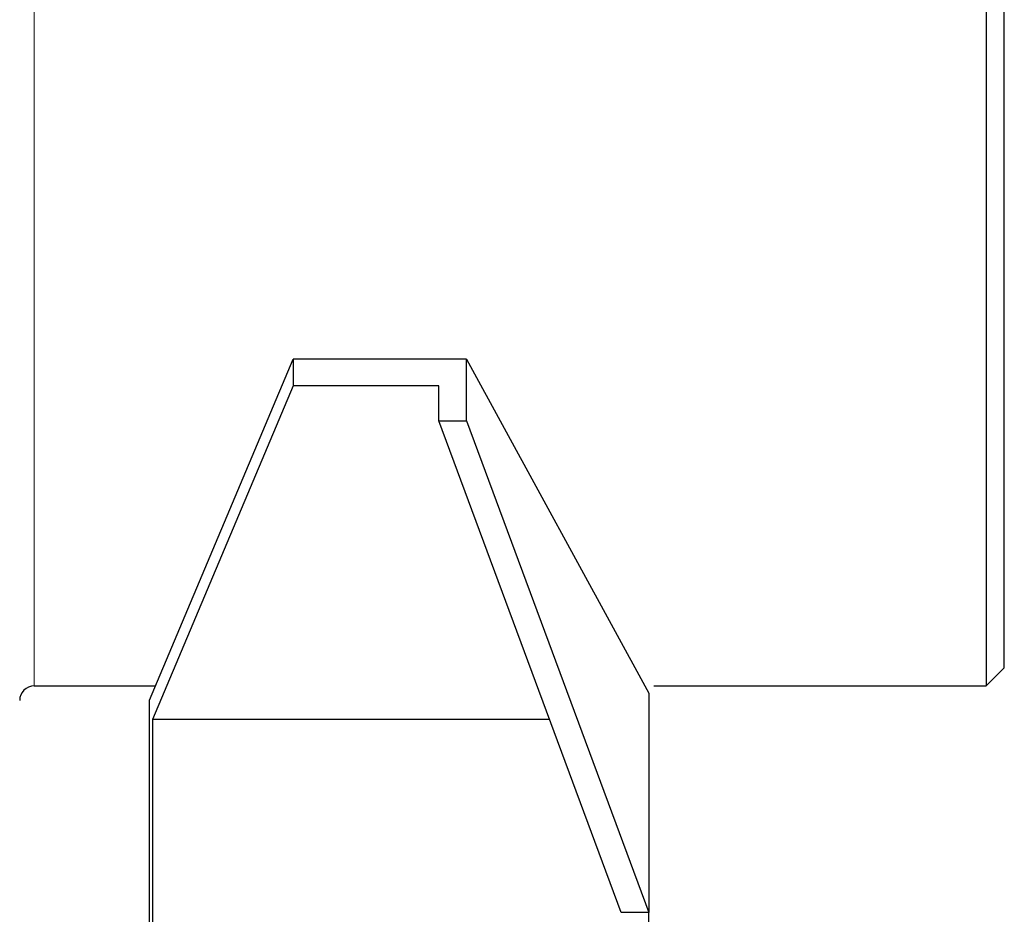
# Model space of a CAD drawing. Header units: inches. Extents: x 0 to 17820, y -10 to 12600.
# Tile 46 of 256: x 6553 to 6661, y 3317 to 3415. Entities that reach past the tile are written whole.
import ezdxf

# ---------------------------------------------------------------- set-up
doc = ezdxf.new("R2010")
doc.units = ezdxf.units.IN
doc.layers.add('1', color=7, linetype='Continuous', true_color=0xffffff)

msp = doc.modelspace()

# ---------------------------------------------------------------- linework, layer by layer
at = {"layer": '1', "color": 2, "linetype": 'Continuous', "lineweight": 25}
for p, q in [((6658.834, 3956.589), (6658.834, 3341.589)), ((6660.834, 3343.589), (6660.834, 3956.589)), ((6567.059, 3340.008), (6582.834, 3377.421)), ((6601.834, 3377.421), (6582.834, 3377.421)), ((6582.834, 3377.421), (6582.834, 3374.53)), ((6601.834, 3370.676), (6601.834, 3377.421)), ((6601.834, 3377.421), (6621.834, 3340.809)), ((6582.834, 3374.53), (6567.397, 3337.918)), ((6598.802, 3374.53), (6582.834, 3374.53)), ((6598.802, 3370.676), (6598.802, 3374.53)), ((6618.802, 3316.719), (6598.802, 3370.676)), ((6598.802, 3370.676), (6601.834, 3370.676)), ((6601.834, 3370.676), (6621.834, 3316.719)), ((6658.834, 3341.589), (6660.834, 3343.589)), ((6554.434, 3341.589), (6567.726, 3341.589)), ((6622.379, 3341.589), (6658.834, 3341.589)), ((6621.834, 3340.809), (6621.834, 3316.719)), ((6567.059, 3296.741), (6567.059, 3340.008)), ((6610.943, 3337.918), (6567.397, 3337.918)), ((6567.397, 3337.918), (6567.397, 3294.651)), ((6621.834, 3316.719), (6618.802, 3316.719)), ((6621.834, 3294.651), (6621.834, 3316.719))]:
    msp.add_line(p, q, dxfattribs=at)
at = {"layer": '1', "color": 110, "linetype": 'Continuous', "lineweight": 13}
msp.add_line((6554.434, 3456.571), (6554.434, 3341.589), dxfattribs=at)
at = {"layer": '1', "color": 2, "linetype": 'Continuous', "lineweight": 25}
msp.add_arc((6554.434, 3339.989), 1.6, 90, 180, dxfattribs=at)

doc.saveas('drawing.dxf')
